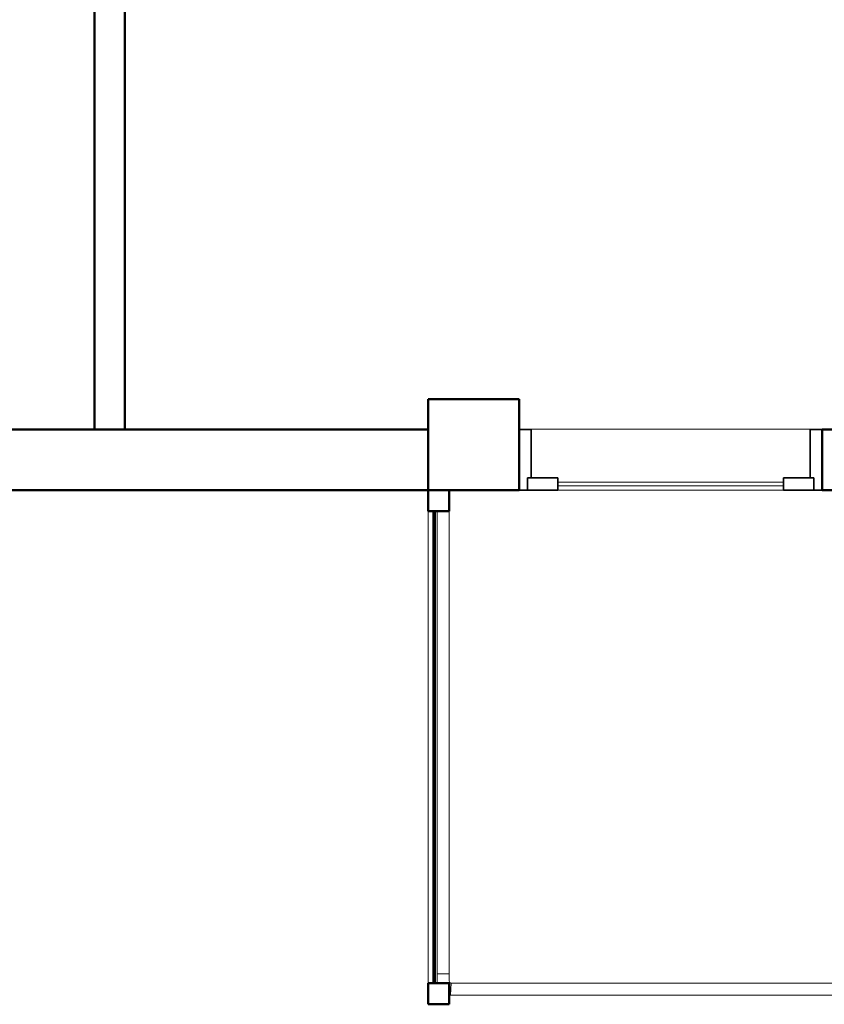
# Model space of a CAD drawing. Header units: millimetres. Extents: x 19410 to 41495, y 2709 to 43021.
# Tile 31 of 61: x 25264 to 27917, y 33779 to 37027. Entities that reach past the tile are written whole.
import ezdxf

# ---------------------------------------------------------------- set-up
doc = ezdxf.new("R2010")
doc.units = ezdxf.units.MM
for name, color, linetype, lineweight in [('A-COLS-____-MCUT', 52, 'Continuous', 50), ('A-COLS-____-OTLN', 52, 'Continuous', 20), ('A-DOOR-____-MCUT', 31, 'Continuous', 35), ('A-DOOR-____-OTLN', 31, 'Continuous', 20), ('A-GENM-____-MCUT', 13, 'Continuous', 50), ('A-GENM-____-OTLN', 13, 'Continuous', 20), ('A-PART-____-OTLN', 2, 'Continuous', 20), ('A-WALL-____-MCUT', 113, 'Continuous', 50), ('A-WALL-____-OTLN', 113, 'Continuous', 20), ('Ограждение', 7, 'Continuous', 20)]:
    doc.layers.add(name, color=color, linetype=linetype, lineweight=lineweight)

# ---------------------------------------------------------------- blocks, each defined once
blk = doc.blocks.new('Прямая форма - 83 new-609445-В_Этаж 02_Вентиляция')
at = {"layer": 'A-WALL-____-MCUT', "color": 53}
for p, q in [((1500, 50), (0, 50)), ((0, 50), (0, -50)), ((1500, -50), (1500, 50)), ((0, -50), (1500, -50))]:
    blk.add_line(p, q, dxfattribs=at)
blk = doc.blocks.new('Прямая форма - SW - 010-609446-В_Этаж 02_Вентиляция')
blk.add_blockref('Прямая форма - 83 new-609445-В_Этаж 02_Вентиляция', (0, 0))
blk = doc.blocks.new('Прямая форма - 83 new-609559-В_Этаж 02_Вентиляция')
at = {"layer": 'A-COLS-____-MCUT', "color": 53}
for p, q in [((35, 35), (-35, 35)), ((-35, 35), (-35, -35)), ((35, -35), (35, 35)), ((-35, -35), (35, -35))]:
    blk.add_line(p, q, dxfattribs=at)
blk = doc.blocks.new('Прямая форма - CRE - 003-609560-В_Этаж 02_Вентиляция')
blk.add_blockref('Прямая форма - 83 new-609559-В_Этаж 02_Вентиляция', (0, 0))
blk = doc.blocks.new('Прямая форма - 83 new-609639-В_Этаж 02_Вентиляция')
at = {"layer": 'Ограждение', "color": 253}
for p, q in [((70, -1596.4), (30, -1596.4)), ((30, -1596.4), (30, -1622.8)), ((30, -1622.8), (30.5, -1626.4)), ((70, -1620.1), (70, -1596.4)), ((70.3, -1622.7), (70, -1620.1)), ((70.8, -1623.9), (70.3, -1622.7)), ((71.6, -1624.9), (70.8, -1623.9)), ((72.6, -1625.6), (71.6, -1624.9)), ((73.8, -1626.1), (72.6, -1625.6)), ((76.3, -1626.4), (73.7, -1666.4)), ((76.3, -1626.4), (73.8, -1626.1)), ((73.7, -1666.4), (70, -1666))]:
    blk.add_line(p, q, dxfattribs=at)
blk = doc.blocks.new('Прямая форма - Steel - Structural-609640-В_Этаж 02_Вентиляция')
blk.add_blockref('Прямая форма - 83 new-609639-В_Этаж 02_Вентиляция', (0, 0))
blk = doc.blocks.new('Прямая форма - 83 new-609641-В_Этаж 02_Вентиляция')
at = {"layer": 'Ограждение', "color": 253}
for p, q in [((73.7, -1666.4), (76.3, -1626.4)), ((76.3, -1626.4), (3600, -1626.4)), ((73.7, -1666.4), (3600, -1666.4))]:
    blk.add_line(p, q, dxfattribs=at)
blk = doc.blocks.new('Прямая форма - Steel - Structural-609642-В_Этаж 02_Вентиляция')
blk.add_blockref('Прямая форма - 83 new-609641-В_Этаж 02_Вентиляция', (0, 0))
blk = doc.blocks.new('Прямая форма - 83 new-609645-В_Этаж 02_Вентиляция')
at = {"layer": 'Ограждение', "color": 253}
blk.add_line((73.7, -1666.4), (70, -1666.4), dxfattribs=at)
blk = doc.blocks.new('Прямая форма - Steel - Structural-609646-В_Этаж 02_Вентиляция')
blk.add_blockref('Прямая форма - 83 new-609645-В_Этаж 02_Вентиляция', (0, 0))
blk = doc.blocks.new('Прямая форма - 83 new-609651-В_Этаж 02_Вентиляция')
at = {"layer": 'Ограждение', "color": 253}
for p, q in [((30, -1596.4), (30, -70)), ((70, -1596.4), (70, -70)), ((70, -1596.4), (30, -1596.4))]:
    blk.add_line(p, q, dxfattribs=at)
blk = doc.blocks.new('Прямая форма - Steel - Structural-609652-В_Этаж 02_Вентиляция')
blk.add_blockref('Прямая форма - 83 new-609651-В_Этаж 02_Вентиляция', (0, 0))
blk = doc.blocks.new('Прямая форма - RAILING - 009-609695-В_Этаж 02_Вентиляция')
for name in ['Прямая форма - Steel - Structural-609652-В_Этаж 02_Вентиляция', 'Прямая форма - Steel - Structural-609640-В_Этаж 02_Вентиляция', 'Прямая форма - Steel - Structural-609642-В_Этаж 02_Вентиляция', 'Прямая форма - Steel - Structural-609646-В_Этаж 02_Вентиляция']:
    blk.add_blockref(name, (0, 0))
blk = doc.blocks.new('Family - 83 new-609749-В_Этаж 02_Вентиляция')
at = {"layer": 'A-PART-____-OTLN', "color": 253}
for p, q in [((70, -1596.4), (30, -1596.4)), ((30, -1596.4), (30, -1622.8)), ((30, -1622.8), (30.5, -1626.4)), ((70, -1620.1), (70, -1596.4)), ((70.3, -1622.7), (70, -1620.1)), ((70.8, -1623.9), (70.3, -1622.7)), ((71.6, -1624.9), (70.8, -1623.9)), ((72.6, -1625.6), (71.6, -1624.9)), ((73.8, -1626.1), (72.6, -1625.6)), ((76.3, -1626.4), (73.7, -1666.4)), ((76.3, -1626.4), (73.8, -1626.1)), ((73.7, -1666.4), (70, -1666))]:
    blk.add_line(p, q, dxfattribs=at)
blk = doc.blocks.new('Family - Steel - Structural-609750-В_Этаж 02_Вентиляция')
blk.add_blockref('Family - 83 new-609749-В_Этаж 02_Вентиляция', (0, 0))
blk = doc.blocks.new('Family - 83 new-609752-В_Этаж 02_Вентиляция')
at = {"layer": 'A-PART-____-OTLN', "color": 253}
for p, q in [((73.7, -1666.4), (76.3, -1626.4)), ((76.3, -1626.4), (3600, -1626.4)), ((73.7, -1666.4), (3600, -1666.4))]:
    blk.add_line(p, q, dxfattribs=at)
blk = doc.blocks.new('Family - Steel - Structural-609753-В_Этаж 02_Вентиляция')
blk.add_blockref('Family - 83 new-609752-В_Этаж 02_Вентиляция', (0, 0))
blk = doc.blocks.new('Family - 83 new-609758-В_Этаж 02_Вентиляция')
at = {"layer": 'A-PART-____-OTLN', "color": 253}
blk.add_line((73.7, -1666.4), (70, -1666.4), dxfattribs=at)
blk = doc.blocks.new('Family - Steel - Structural-609759-В_Этаж 02_Вентиляция')
blk.add_blockref('Family - 83 new-609758-В_Этаж 02_Вентиляция', (0, 0))
blk = doc.blocks.new('Family - 83 new-609767-В_Этаж 02_Вентиляция')
at = {"layer": 'A-PART-____-OTLN', "color": 253}
for p, q in [((30, -1596.4), (30, -70)), ((70, -1596.4), (70, -70)), ((70, -1596.4), (30, -1596.4))]:
    blk.add_line(p, q, dxfattribs=at)
blk = doc.blocks.new('Family - Steel - Structural-609768-В_Этаж 02_Вентиляция')
blk.add_blockref('Family - 83 new-609767-В_Этаж 02_Вентиляция', (0, 0))
blk = doc.blocks.new('Прямая форма - 83 new-609878-В_Этаж 02_Вентиляция')
at = {"layer": 'A-DOOR-____-MCUT', "color": 9}
for p, q in [((28, 0), (0, 0)), ((0, 0), (0, -200)), ((28, -40), (28, 0)), ((28, 0), (28, -40)), ((128, 0), (28, 0)), ((128, -40), (128, 0)), ((972, 0), (872, 0)), ((872, 0), (872, -40)), ((972, -40), (972, 0)), ((1000, 0), (972, 0)), ((972, 0), (972, -40)), ((1000, -200), (1000, 0)), ((40, -40), (28, -40)), ((28, -40), (128, -40)), ((40, -200), (40, -40)), ((872, -40), (972, -40)), ((972, -40), (960, -40)), ((960, -40), (960, -200)), ((0, -200), (40, -200)), ((960, -200), (1000, -200))]:
    blk.add_line(p, q, dxfattribs=at)
at = {"layer": 'A-DOOR-____-OTLN', "color": 253}
for p, q in [((872, -14), (128, -14)), ((128, -26), (872, -26))]:
    blk.add_line(p, q, dxfattribs=at)
blk = doc.blocks.new('Прямая форма - DOO - 012-609879-В_Этаж 02_Вентиляция')
blk.add_blockref('Прямая форма - 83 new-609878-В_Этаж 02_Вентиляция', (0, 0))
blk = doc.blocks.new('Прямая форма - 83 new-610255-В_Этаж 02_Вентиляция')
at = {"layer": 'A-GENM-____-OTLN', "lineweight": 9}
blk.add_line((-70, 1556.4), (-70, 0), dxfattribs=at)
blk = doc.blocks.new('Прямая форма - SLA - 049-610256-В_Этаж 02_Вентиляция')
blk.add_blockref('Прямая форма - 83 new-610255-В_Этаж 02_Вентиляция', (0, 0))
blk = doc.blocks.new('Прямая форма - 83 new-610279-В_Этаж 02_Вентиляция')
at = {"layer": 'A-COLS-____-MCUT', "color": 53}
for p, q in [((35, 35), (-35, 35)), ((-35, 35), (-35, -35)), ((35, -35), (35, 35)), ((-35, -35), (35, -35))]:
    blk.add_line(p, q, dxfattribs=at)
blk = doc.blocks.new('Прямая форма - CRE - 003-610280-В_Этаж 02_Вентиляция')
blk.add_blockref('Прямая форма - 83 new-610279-В_Этаж 02_Вентиляция', (0, 0))
blk = doc.blocks.new('Прямая форма - 83 new-610507-В_Этаж 02_Вентиляция')
at = {"layer": 'A-COLS-____-MCUT', "color": 53}
for p, q in [((150, 150), (-150, 150)), ((-150, 150), (-150, -150)), ((150, -150), (150, 150)), ((-150, -150), (150, -150))]:
    blk.add_line(p, q, dxfattribs=at)
blk = doc.blocks.new('Прямая форма - CRE - 002-610508-В_Этаж 02_Вентиляция')
blk.add_blockref('Прямая форма - 83 new-610507-В_Этаж 02_Вентиляция', (0, 0))
blk = doc.blocks.new('Прямая форма - 83 new-610885-В_Этаж 02_Вентиляция')
at = {"layer": 'A-WALL-____-MCUT', "color": 53}
for p, q in [((2300, 0), (300, 0)), ((2300, -200), (2300, 0)), ((5700, 0), (3600, 0)), ((3600, 0), (3600, -200)), ((300, -200), (2300, -200)), ((3600, -200), (5700, -200))]:
    blk.add_line(p, q, dxfattribs=at)
blk = doc.blocks.new('Прямая форма - SW - 007-610886-В_Этаж 02_Вентиляция')
blk.add_blockref('Прямая форма - 83 new-610885-В_Этаж 02_Вентиляция', (0, 0))
blk = doc.blocks.new('Family - DOO - 012-610890-В_Этаж 02_Вентиляция')
at = {"layer": 'A-GENM-____-MCUT', "lineweight": 9}
for p, q in [((500, 1), (-500, 1)), ((-500, 1), (-500, -201)), ((500, -201), (500, 1)), ((-500, -201), (500, -201))]:
    blk.add_line(p, q, dxfattribs=at)
blk = doc.blocks.new('Прямая форма - 83 new-610904-В_Этаж 02_Вентиляция')
at = {"layer": 'A-WALL-____-MCUT', "color": 53}
for p, q in [((1556.4, 2.5), (0, 2.5)), ((0, 2.5), (0, -2.5)), ((1556.4, -2.5), (1556.4, 2.5)), ((0, -2.5), (1556.4, -2.5))]:
    blk.add_line(p, q, dxfattribs=at)
blk = doc.blocks.new('Прямая форма - SW - 011-610905-В_Этаж 02_Вентиляция')
blk.add_blockref('Прямая форма - 83 new-610904-В_Этаж 02_Вентиляция', (0, 0))
blk = doc.blocks.new('83 new_ifc_RVT-1-В_Этаж 02_Вентиляция')
at = {"layer": 'A-COLS-____-OTLN', "color": 253, "lineweight": 20}
blk.add_blockref('Прямая форма - CRE - 002-610508-В_Этаж 02_Вентиляция', (26760.3, 35625.8), dxfattribs=at)
at = {"layer": 'A-COLS-____-OTLN', "color": 253, "lineweight": 20, "rotation": 270}
for name, p in [('Прямая форма - CRE - 003-610280-В_Этаж 02_Вентиляция', (26645.3, 35440.8)), ('Прямая форма - CRE - 003-609560-В_Этаж 02_Вентиляция', (26645.3, 33814.4))]:
    blk.add_blockref(name, p, dxfattribs=at)
at = {"layer": 'A-DOOR-____-OTLN', "color": 253, "lineweight": 20, "rotation": 180}
blk.add_blockref('Прямая форма - DOO - 012-609879-В_Этаж 02_Вентиляция', (27910.3, 35475.8), dxfattribs=at)
at = {"layer": 'A-GENM-____-OTLN', "color": 253, "lineweight": 20, "rotation": 180}
blk.add_blockref('Family - DOO - 012-610890-В_Этаж 02_Вентиляция', (27410.3, 35475.8), dxfattribs=at)
at = {"layer": 'A-GENM-____-OTLN', "color": 253, "lineweight": 20}
blk.add_blockref('Прямая форма - SLA - 049-610256-В_Этаж 02_Вентиляция', (26680.3, 33849.4), dxfattribs=at)
at = {"layer": 'A-PART-____-OTLN', "color": 253, "lineweight": 20}
for name in ['Family - Steel - Structural-609768-В_Этаж 02_Вентиляция', 'Family - Steel - Structural-609750-В_Этаж 02_Вентиляция', 'Family - Steel - Structural-609753-В_Этаж 02_Вентиляция', 'Family - Steel - Structural-609759-В_Этаж 02_Вентиляция']:
    blk.add_blockref(name, (26610.3, 35475.8), dxfattribs=at)
at = {"layer": 'A-WALL-____-OTLN', "color": 253, "lineweight": 20}
for name, p, rotation in [('Прямая форма - SW - 010-609446-В_Этаж 02_Вентиляция', (25560.3, 37175.8), 270), ('Прямая форма - SW - 007-610886-В_Этаж 02_Вентиляция', (30210.3, 35475.8), 180), ('Прямая форма - SW - 011-610905-В_Этаж 02_Вентиляция', (26630.6, 35405.8), 270)]:
    blk.add_blockref(name, p, dxfattribs=dict(at, rotation=rotation))
at = {"layer": 'Ограждение', "color": 253, "lineweight": 20}
blk.add_blockref('Прямая форма - RAILING - 009-609695-В_Этаж 02_Вентиляция', (26610.3, 35475.8), dxfattribs=at)

msp = doc.modelspace()

# ---------------------------------------------------------------- block references
at = {"lineweight": 9}
msp.add_blockref('83 new_ifc_RVT-1-В_Этаж 02_Вентиляция', (0, 0), dxfattribs=at)

doc.saveas('drawing.dxf')
